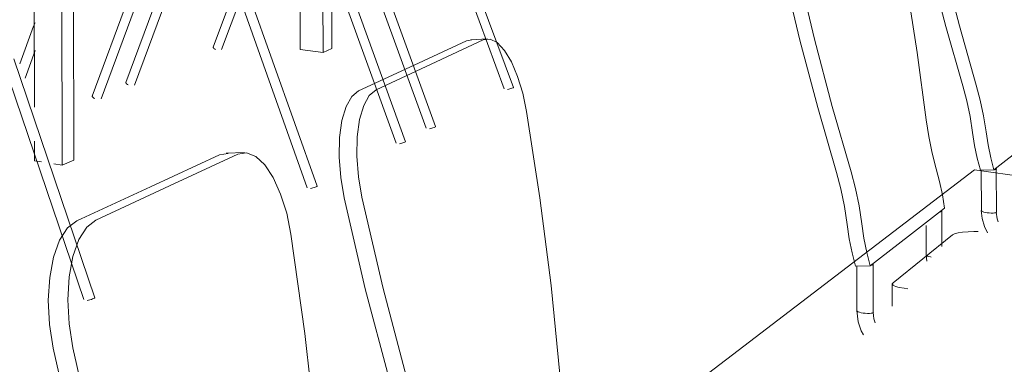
# Model space of a CAD drawing. Header units: metres. Extents: x -32 to 90, y -28 to 32.
# Tile 110 of 148: x 90.07631 to 90.08421, y 1.76832 to 1.77109. Entities that reach past the tile are written whole.
import ezdxf

# ---------------------------------------------------------------- set-up
doc = ezdxf.new("R2010")
doc.units = ezdxf.units.M
doc.layers.add('I-FURN', color=30, linetype='Continuous', lineweight=18)

msp = doc.modelspace()

# ---------------------------------------------------------------- linework, layer by layer
at = {"layer": 'I-FURN', "lineweight": 9}
for p, q in [((90.0767369, 1.7729496), (90.0767415, 1.769964)), ((90.0766442, 1.7725633), (90.0766482, 1.7699237)), ((90.0801951, 1.770536), (90.0796386, 1.7720439)), ((90.0797075, 1.7720639), (90.0802682, 1.7705469)), ((90.0795683, 1.7702215), (90.0789936, 1.7718033)), ((90.0790652, 1.7718241), (90.0796442, 1.7702332)), ((90.0764257, 1.7703899), (90.0764237, 1.771759)), ((90.0787393, 1.7717438), (90.078741, 1.7708284)), ((90.0788175, 1.7717316), (90.0794034, 1.7701121)), ((90.0785577, 1.7708532), (90.0785561, 1.7717025)), ((90.0793263, 1.7701001), (90.0787448, 1.7717104)), ((90.0788107, 1.7716259), (90.0788122, 1.7708591)), ((90.0771594, 1.770588), (90.0774664, 1.7714175)), ((90.0778589, 1.7708717), (90.0780636, 1.7714178)), ((90.0786135, 1.7697424), (90.0780123, 1.7714372)), ((90.0780882, 1.7714593), (90.0786937, 1.7697553)), ((90.0775347, 1.7713897), (90.0772297, 1.770567)), ((90.0768902, 1.7704788), (90.0772005, 1.7713212)), ((90.0772698, 1.7712931), (90.0769615, 1.7704575)), ((90.0781014, 1.7713171), (90.0779267, 1.7708517)), ((90.07631, 1.7707372), (90.0764194, 1.7710386)), ((90.0764192, 1.7710388), (90.0764309, 1.7710661)), ((90.0800261, 1.7709299), (90.0796095, 1.7707359)), ((90.079892, 1.7709213), (90.0799336, 1.7709293)), ((90.0799266, 1.7709305), (90.0800604, 1.7709392)), ((90.078741, 1.7708284), (90.0785577, 1.7708532)), ((90.0788122, 1.7708591), (90.078741, 1.7708284)), ((90.0794725, 1.7707276), (90.079892, 1.7709213)), ((90.0762598, 1.7707766), (90.0769107, 1.7688591)), ((90.0764318, 1.770845), (90.0763511, 1.770623)), ((90.076822, 1.7688451), (90.076176, 1.7707521)), ((90.0790265, 1.7705216), (90.0794725, 1.7707276)), ((90.0796095, 1.7707359), (90.0791665, 1.7705296)), ((90.0764263, 1.7699595), (90.0764261, 1.7701156)), ((90.0841229, 1.7698866), (90.0843744, 1.7700819)), ((90.0773573, 1.7697508), (90.0779094, 1.7700057)), ((90.0780567, 1.7700127), (90.077508, 1.7697572)), ((90.0779094, 1.7700057), (90.0779804, 1.7700169)), ((90.0779646, 1.7700196), (90.0781115, 1.7700265)), ((90.0764821, 1.7699505), (90.0764263, 1.7699595)), ((90.0766482, 1.7699237), (90.0765804, 1.7699346)), ((90.0767415, 1.769964), (90.0766482, 1.7699237)), ((90.0839663, 1.7698852), (90.0801505, 1.7669684)), ((90.0920977, 1.7687493), (90.0839663, 1.7698852)), ((90.0841229, 1.7698866), (90.0840142, 1.7698823)), ((90.0840217, 1.7695581), (90.0840207, 1.7698817)), ((90.0841415, 1.7698933), (90.0841426, 1.7695468)), ((90.076765, 1.7694773), (90.0773573, 1.7697508)), ((90.077508, 1.7697572), (90.0769192, 1.769483)), ((90.0834367, 1.7693535), (90.0837252, 1.7695777)), ((90.0837037, 1.769553), (90.0837045, 1.7692701)), ((90.0841431, 1.7695474), (90.0841417, 1.7695443)), ((90.083579, 1.7692026), (90.0835783, 1.7694401)), ((90.0831308, 1.7691158), (90.0834367, 1.7693535)), ((90.0837905, 1.7693634), (90.0833134, 1.7689799)), ((90.0839969, 1.7693914), (90.0839621, 1.769391)), ((90.083585, 1.769152), (90.0835779, 1.7692032)), ((90.0835797, 1.7692022), (90.0835797, 1.7692023)), ((90.0830129, 1.7691128), (90.0831308, 1.7691158)), ((90.0830232, 1.7687562), (90.0830222, 1.7691119)), ((90.0831539, 1.7691256), (90.083155, 1.7687429)), ((90.0833068, 1.7687921), (90.0833063, 1.7689721)), ((90.0834023, 1.7689346), (90.0834332, 1.7689302)), ((90.0830239, 1.7687557), (90.0830239, 1.7687557)), ((90.0831557, 1.7687432), (90.0831537, 1.7687395))]:
    msp.add_line(p, q, dxfattribs=at)
for points in [[(90.0835969, 1.7720351, 0), (90.0837168, 1.7715332, 0), (90.0838453, 1.7710424, 0), (90.0839812, 1.7705672, 0)], [(90.0838731, 1.7705615, 0), (90.0837372, 1.7710357, 0), (90.083609, 1.7715255, 0), (90.0834894, 1.7720264, 0)], [(90.0835788, 1.7702876, 0), (90.0835073, 1.7708273, 0), (90.0834246, 1.7713641, 0), (90.083331, 1.7718964, 0)], [(90.0828602, 1.769865, 0), (90.0827087, 1.7703877, 0), (90.0825667, 1.7709282, 0), (90.0824355, 1.7714818, 0)], [(90.0825518, 1.7714901, 0), (90.0826834, 1.7709353, 0), (90.0828257, 1.7703935, 0), (90.0829773, 1.7698697, 0)], [(90.0803737, 1.7703544, 0), (90.0803427, 1.7705013, 0), (90.0803014, 1.7706366, 0), (90.0802518, 1.7707533, 0), (90.0801965, 1.7708452, 0), (90.0801384, 1.7709074, 0), (90.0800806, 1.7709362, 0), (90.0800261, 1.7709299, 0)], [(90.0778783, 1.7708525, 0), (90.077871, 1.7708568, 0), (90.0778651, 1.7708612, 0), (90.077861, 1.7708653, 0), (90.077859, 1.7708689, 0), (90.0778592, 1.7708718, 0)], [(90.0771788, 1.7705678, 0), (90.0771713, 1.7705723, 0), (90.0771653, 1.770577, 0), (90.0771613, 1.7705814, 0), (90.0771594, 1.7705852, 0), (90.0771598, 1.7705883, 0), (90.0771598, 1.7705883, 0)], [(90.0802664, 1.7705451, 0), (90.0802622, 1.7705433, 0), (90.080256, 1.770541, 0), (90.0802483, 1.7705385, 0), (90.0802396, 1.7705359, 0), (90.0802304, 1.7705334, 0), (90.0802215, 1.7705311, 0)], [(90.0802685, 1.7705467, 0), (90.0802684, 1.7705464, 0), (90.0802664, 1.7705451, 0)], [(90.0839513, 1.7701853, 0), (90.0839315, 1.7703144, 0), (90.0839051, 1.7704414, 0), (90.0838731, 1.7705615, 0)], [(90.0839812, 1.7705672, 0), (90.0840133, 1.7704468, 0), (90.0840398, 1.7703196, 0), (90.0840597, 1.7701902, 0)], [(90.0769096, 1.7704583, 0), (90.0769021, 1.7704629, 0), (90.0768961, 1.7704676, 0), (90.076892, 1.7704721, 0), (90.0768902, 1.7704761, 0), (90.0768907, 1.7704792, 0)], [(90.0789101, 1.76966, 0), (90.0788826, 1.7698243, 0), (90.0788703, 1.7699889, 0), (90.0788737, 1.7701445, 0), (90.0788927, 1.7702822, 0), (90.0789259, 1.7703947, 0), (90.0789714, 1.7704758, 0), (90.0790265, 1.7705216, 0)], [(90.0791665, 1.7705296, 0), (90.0791118, 1.7704837, 0), (90.0790668, 1.7704024, 0), (90.079034, 1.7702896, 0), (90.0790155, 1.7701514, 0), (90.0790124, 1.7699954, 0), (90.079025, 1.7698303, 0), (90.0790527, 1.7696656, 0)], [(90.080641, 1.7682466, 0), (90.08057, 1.768958, 0), (90.0804807, 1.7696611, 0), (90.0803737, 1.7703544, 0)], [(90.0796421, 1.7702311, 0), (90.0796375, 1.7702291, 0), (90.079631, 1.7702267, 0), (90.0796229, 1.7702241, 0), (90.0796137, 1.7702213, 0), (90.0796042, 1.7702187, 0), (90.079595, 1.7702163, 0)], [(90.0796441, 1.7702333, 0), (90.0796443, 1.7702325, 0), (90.0796421, 1.7702311, 0)], [(90.0836599, 1.7698943, 0), (90.0836264, 1.7700199, 0), (90.083599, 1.7701528, 0), (90.0835788, 1.7702876, 0)], [(90.0840142, 1.7698823, 0), (90.0839884, 1.769979, 0), (90.0839671, 1.7700814, 0), (90.0839513, 1.7701853, 0)], [(90.0840597, 1.7701902, 0), (90.0840758, 1.7700861, 0), (90.0840971, 1.7699835, 0), (90.0841229, 1.7698866, 0)], [(90.0794011, 1.7701099, 0), (90.0793964, 1.7701079, 0), (90.0793897, 1.7701054, 0), (90.0793814, 1.7701027, 0), (90.0793721, 1.7700999, 0), (90.0793625, 1.7700972, 0), (90.0793531, 1.7700949, 0)], [(90.0794032, 1.7701122, 0), (90.0794034, 1.7701114, 0), (90.0794011, 1.7701099, 0)], [(90.0784838, 1.7693689, 0), (90.0784492, 1.7695372, 0), (90.078401, 1.7696913, 0), (90.0783414, 1.7698233, 0), (90.0782735, 1.7699261, 0), (90.0782009, 1.7699943, 0), (90.0781273, 1.7700238, 0), (90.0780567, 1.7700127, 0)], [(90.0829448, 1.7694484, 0), (90.0829243, 1.7695919, 0), (90.0828957, 1.7697325, 0), (90.0828602, 1.769865, 0)], [(90.0829773, 1.7698697, 0), (90.0830129, 1.7697369, 0), (90.0830416, 1.769596, 0), (90.0830623, 1.7694521, 0)], [(90.0837252, 1.7695777, 0), (90.0837089, 1.7696867, 0), (90.0836868, 1.7697936, 0), (90.0836599, 1.7698943, 0)], [(90.0841262, 1.7698869, 0), (90.0841353, 1.7698886, 0), (90.0841407, 1.7698909, 0)], [(90.0841407, 1.7698909, 0), (90.0841421, 1.7698939, 0), (90.0841393, 1.7698971, 0)], [(90.078691, 1.7697528, 0), (90.078686, 1.7697506, 0), (90.0786788, 1.7697479, 0), (90.07867, 1.769745, 0), (90.0786603, 1.7697421, 0), (90.0786502, 1.7697393, 0), (90.0786404, 1.7697369, 0)], [(90.0786937, 1.7697554, 0), (90.0786937, 1.7697544, 0), (90.078691, 1.7697528, 0)], [(90.0790527, 1.7696656, 0), (90.0792225, 1.7689332, 0), (90.0794114, 1.7682207, 0), (90.0796176, 1.7675356, 0)], [(90.0794736, 1.7675363, 0), (90.0792677, 1.7682195, 0), (90.0790792, 1.7689298, 0), (90.0789101, 1.76966, 0)], [(90.0836873, 1.7695459, 0), (90.0836969, 1.7695477, 0), (90.0837027, 1.7695502, 0)], [(90.0837027, 1.7695502, 0), (90.0837044, 1.7695534, 0), (90.0837017, 1.769557, 0)], [(90.0840207, 1.7695586, 0), (90.0840278, 1.7694941, 0), (90.0840468, 1.7694298, 0), (90.0840707, 1.7693811, 0)], [(90.0841417, 1.7695443, 0), (90.0841363, 1.7695418, 0), (90.0841272, 1.76954, 0), (90.0841151, 1.7695391, 0), (90.0841008, 1.769539, 0), (90.0840852, 1.7695398, 0), (90.0840695, 1.7695415, 0), (90.0840546, 1.7695439, 0), (90.0840417, 1.7695469, 0), (90.0840316, 1.7695502, 0), (90.084025, 1.7695536, 0), (90.0840223, 1.769557, 0), (90.0840223, 1.7695578, 0)], [(90.0841415, 1.7695474, 0), (90.0841486, 1.7694932, 0), (90.0841572, 1.7694691, 0)], [(90.0765762, 1.768454, 0), (90.0765467, 1.7686455, 0), (90.0765372, 1.7688386, 0), (90.0765482, 1.7690222, 0), (90.0765789, 1.7691859, 0), (90.0766274, 1.7693207, 0), (90.0766906, 1.7694194, 0), (90.076765, 1.7694773, 0)], [(90.0769192, 1.769483, 0), (90.0768453, 1.769425, 0), (90.0767825, 1.7693259, 0), (90.0767346, 1.7691906, 0), (90.0767044, 1.7690264, 0), (90.0766938, 1.7688422, 0), (90.0767037, 1.7686484, 0), (90.0767335, 1.7684563, 0)], [(90.0830129, 1.7691128, 0), (90.0829843, 1.7692195, 0), (90.0829613, 1.7693329, 0), (90.0829448, 1.7694484, 0)], [(90.0830623, 1.7694521, 0), (90.083079, 1.7693364, 0), (90.0831021, 1.7692227, 0), (90.0831308, 1.7691158, 0)], [(90.0787511, 1.7669336, 0), (90.0786854, 1.7677587, 0), (90.078596, 1.7685708, 0), (90.0784838, 1.7693689, 0)], [(90.0839621, 1.769391, 0), (90.0839147, 1.7693893, 0), (90.0838714, 1.7693853, 0), (90.0838349, 1.7693794, 0), (90.0838073, 1.7693719, 0), (90.0837905, 1.7693634, 0)], [(90.0836189, 1.769186, 0), (90.0836127, 1.7691871, 0), (90.0835993, 1.7691904, 0), (90.083589, 1.769194, 0), (90.0835823, 1.7691978, 0), (90.0835797, 1.7692015, 0)], [(90.083136, 1.7691175, 0), (90.0831463, 1.7691195, 0), (90.0831526, 1.7691223, 0)], [(90.0831526, 1.7691223, 0), (90.0831546, 1.7691259, 0), (90.0831521, 1.7691299, 0)], [(90.0833134, 1.7689799, 0), (90.0833074, 1.7689698, 0), (90.0833141, 1.7689597, 0), (90.083333, 1.7689501, 0), (90.083363, 1.7689415, 0), (90.0834023, 1.7689346, 0)], [(90.0769068, 1.7688554, 0), (90.0769006, 1.7688527, 0), (90.0768923, 1.7688495, 0), (90.0768823, 1.7688462, 0), (90.0768713, 1.7688429, 0), (90.0768602, 1.7688399, 0), (90.0768496, 1.7688373, 0)], [(90.076911, 1.7688589, 0), (90.0769103, 1.7688575, 0), (90.0769068, 1.7688554, 0)], [(90.0830764, 1.7685606, 0), (90.0830587, 1.7685936, 0), (90.0830342, 1.7686652, 0), (90.083022, 1.7687569, 0)], [(90.0831537, 1.7687395, 0), (90.0831474, 1.7687364, 0), (90.0831371, 1.7687343, 0), (90.0831236, 1.7687331, 0), (90.0831078, 1.768733, 0), (90.0830907, 1.7687341, 0), (90.0830736, 1.7687361, 0), (90.0830576, 1.7687391, 0), (90.0830438, 1.7687427, 0), (90.0830331, 1.7687468, 0), (90.0830263, 1.768751, 0), (90.0830238, 1.7687551, 0)], [(90.0831706, 1.7686565, 0), (90.0831599, 1.7686907, 0), (90.0831537, 1.7687437, 0)], [(90.0772328, 1.7659955, 0), (90.0769892, 1.7667838, 0), (90.0767695, 1.7676062, 0), (90.0765762, 1.768454, 0)], [(90.0767335, 1.7684563, 0), (90.0769276, 1.7676056, 0), (90.0771479, 1.7667803, 0), (90.077392, 1.7659893, 0)]]:
    msp.add_polyline3d(points, dxfattribs=at)

doc.saveas('drawing.dxf')
